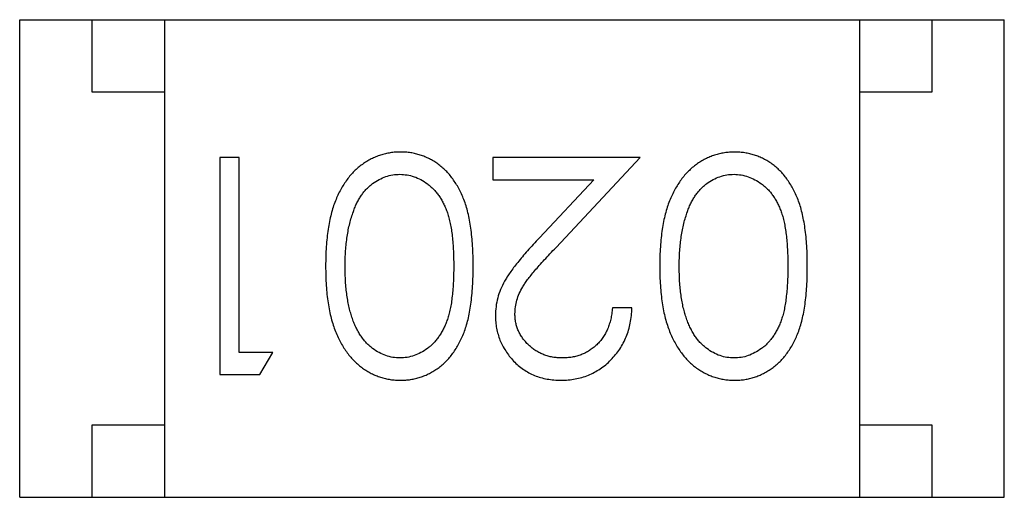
# Model space of a CAD drawing. Header units: millimetres. Extents: x 344 to 667, y 229 to 335.
# Tile 68 of 206: x 583.913 to 584.593, y 256.164 to 256.494. Entities that reach past the tile are written whole.
import ezdxf

# ---------------------------------------------------------------- set-up
doc = ezdxf.new("R2010")
doc.units = ezdxf.units.MM
doc.header["$LTSCALE"] = 0.5
doc.layers.get('0').update_dxf_attribs({"linetype": 'CONTINUOUS'})

msp = doc.modelspace()

# ---------------------------------------------------------------- linework, layer by layer
at = {"linetype": 'Continuous'}
for p, q in [((583.91326, 256.16431), (583.91329, 256.49431)), ((583.91329, 256.49431), (584.59329, 256.49425)), ((583.96328, 256.44431), (583.96329, 256.49431)), ((584.01329, 256.4943), (584.01326, 256.1643)), ((584.49329, 256.49426), (584.49326, 256.16426)), ((584.54329, 256.49426), (584.54328, 256.44426)), ((584.59326, 256.16425), (584.59329, 256.49425)), ((584.01328, 256.4443), (583.96328, 256.44431)), ((584.54328, 256.44426), (584.49328, 256.44426)), ((584.05147, 256.39902), (584.05146, 256.24902)), ((584.06493, 256.39902), (584.05147, 256.39902)), ((584.06492, 256.2644), (584.06493, 256.39902)), ((584.34186, 256.39899), (584.23993, 256.399)), ((584.23993, 256.399), (584.23993, 256.38362)), ((584.28368, 256.33692), (584.34186, 256.39899)), ((584.23993, 256.38362), (584.30973, 256.38361)), ((584.30973, 256.38361), (584.2722, 256.34356)), ((584.33608, 256.29515), (584.32262, 256.29515)), ((584.088, 256.2644), (584.06492, 256.2644)), ((584.07919, 256.24902), (584.088, 256.2644)), ((584.05146, 256.24902), (584.07919, 256.24902)), ((583.96326, 256.21431), (584.01326, 256.2143)), ((583.96326, 256.16431), (583.96326, 256.21431)), ((584.49326, 256.21426), (584.54326, 256.21426)), ((584.54326, 256.21426), (584.54326, 256.16426)), ((583.91326, 256.16431), (584.59326, 256.16425))]:
    msp.add_line(p, q, dxfattribs=at)
for points, knots in [([(584.17632, 256.40285), (584.17513, 256.40284), (584.17275, 256.4028), (584.16924, 256.40235), (584.1658, 256.4017), (584.16245, 256.40077), (584.1592, 256.39955), (584.156, 256.39812), (584.15291, 256.39636), (584.14989, 256.39438), (584.147, 256.39213), (584.14428, 256.38959), (584.14167, 256.38683), (584.13927, 256.38377), (584.13702, 256.38047), (584.13495, 256.3769), (584.13302, 256.3731), (584.13124, 256.36904), (584.12962, 256.36465), (584.12831, 256.3599), (584.12712, 256.35481), (584.12616, 256.34936), (584.12546, 256.34354), (584.12491, 256.33737), (584.12463, 256.33084), (584.12457, 256.32637), (584.12454, 256.32407)], [0, 0, 0, 0, 0.033824, 0.067298, 0.10028, 0.133019, 0.165736, 0.198792, 0.232372, 0.266409, 0.301016, 0.336196, 0.371972, 0.408574, 0.446394, 0.485225, 0.525372, 0.567224, 0.611081, 0.65775, 0.70702, 0.759235, 0.814484, 0.873227, 0.934937, 1, 1, 1, 1]), ([(584.22647, 256.32406), (584.22645, 256.32645), (584.22643, 256.33109), (584.22612, 256.33785), (584.22563, 256.34421), (584.2249, 256.35015), (584.224, 256.35569), (584.22295, 256.36083), (584.22162, 256.36555), (584.22012, 256.36989), (584.21842, 256.37389), (584.21656, 256.37761), (584.21455, 256.38108), (584.21236, 256.38428), (584.21007, 256.38726), (584.2076, 256.38999), (584.20494, 256.39242), (584.20215, 256.39462), (584.19922, 256.39654), (584.19621, 256.39822), (584.19312, 256.39969), (584.18992, 256.40081), (584.18665, 256.40173), (584.18329, 256.40239), (584.17984, 256.40279), (584.17751, 256.40283), (584.17632, 256.40285)], [0, 0, 0, 0, 0.068113, 0.132564, 0.193427, 0.250218, 0.303569, 0.353576, 0.400235, 0.443586, 0.484619, 0.524292, 0.56238, 0.599049, 0.63494, 0.669782, 0.704009, 0.737842, 0.771098, 0.803896, 0.836415, 0.868639, 0.900715, 0.933378, 0.966213, 1, 1, 1, 1]), ([(584.40709, 256.40283), (584.4059, 256.40282), (584.40352, 256.40278), (584.40001, 256.40233), (584.39657, 256.40168), (584.39322, 256.40075), (584.38997, 256.39953), (584.38677, 256.3981), (584.38368, 256.39634), (584.38066, 256.39436), (584.37777, 256.39211), (584.37504, 256.38957), (584.37244, 256.38681), (584.37004, 256.38375), (584.36779, 256.38045), (584.36572, 256.37688), (584.36379, 256.37308), (584.36201, 256.36902), (584.36039, 256.36463), (584.35907, 256.35988), (584.35789, 256.35479), (584.35693, 256.34935), (584.35623, 256.34352), (584.35568, 256.33735), (584.35539, 256.33082), (584.35534, 256.32635), (584.35531, 256.32405)], [0, 0, 0, 0, 0.033824, 0.067298, 0.10028, 0.133019, 0.165736, 0.198792, 0.232372, 0.266409, 0.301016, 0.336196, 0.371972, 0.408574, 0.446394, 0.485225, 0.525372, 0.567224, 0.611081, 0.65775, 0.70702, 0.759235, 0.814484, 0.873227, 0.934937, 1, 1, 1, 1]), ([(584.45724, 256.32404), (584.45722, 256.32643), (584.45719, 256.33107), (584.45689, 256.33783), (584.45639, 256.34419), (584.45567, 256.35013), (584.45477, 256.35567), (584.45372, 256.36081), (584.45239, 256.36553), (584.45088, 256.36987), (584.44919, 256.37387), (584.44733, 256.37759), (584.44532, 256.38106), (584.44313, 256.38426), (584.44084, 256.38724), (584.43837, 256.38997), (584.4357, 256.3924), (584.43292, 256.3946), (584.42999, 256.39652), (584.42698, 256.39821), (584.42389, 256.39967), (584.42069, 256.40079), (584.41742, 256.40171), (584.41406, 256.40237), (584.41061, 256.40277), (584.40827, 256.40281), (584.40709, 256.40283)], [0, 0, 0, 0, 0.068113, 0.132564, 0.193427, 0.250218, 0.303569, 0.353576, 0.400235, 0.443586, 0.484619, 0.524292, 0.56238, 0.599049, 0.63494, 0.669782, 0.704009, 0.737842, 0.771098, 0.803896, 0.836415, 0.868639, 0.900715, 0.933378, 0.966213, 1, 1, 1, 1]), ([(584.14369, 256.36172), (584.14407, 256.36277), (584.14483, 256.36482), (584.14617, 256.36775), (584.14763, 256.37047), (584.14923, 256.37299), (584.15098, 256.3753), (584.15283, 256.37745), (584.15484, 256.37936), (584.15765, 256.3816), (584.16133, 256.38395), (584.16604, 256.38595), (584.17089, 256.38726), (584.17421, 256.3874), (584.17587, 256.38747)], [0, 0, 0, 0, 0.075949, 0.148549, 0.218996, 0.286119, 0.351826, 0.416074, 0.478265, 0.540325, 0.660405, 0.774606, 0.887187, 1, 1, 1, 1]), ([(584.17587, 256.38747), (584.17752, 256.38739), (584.18083, 256.38722), (584.1857, 256.38592), (584.19044, 256.38385), (584.1942, 256.38147), (584.19705, 256.37916), (584.19911, 256.37724), (584.201, 256.37509), (584.20278, 256.37278), (584.20441, 256.37027), (584.20587, 256.36756), (584.20723, 256.36466), (584.20847, 256.36155), (584.20956, 256.35813), (584.21049, 256.35437), (584.21124, 256.35022), (584.21192, 256.34571), (584.21238, 256.34082), (584.21273, 256.33555), (584.21299, 256.3299), (584.213, 256.32601), (584.213, 256.32401)], [0, 0, 0, 0, 0.060034, 0.120278, 0.182348, 0.247919, 0.281641, 0.315701, 0.350322, 0.385703, 0.421819, 0.459196, 0.497866, 0.538301, 0.58121, 0.628183, 0.679403, 0.734699, 0.794074, 0.858416, 0.927049, 1, 1, 1, 1]), ([(584.37446, 256.3617), (584.37484, 256.36275), (584.3756, 256.3648), (584.37694, 256.36773), (584.3784, 256.37045), (584.38, 256.37298), (584.38175, 256.37528), (584.3836, 256.37743), (584.38561, 256.37934), (584.38841, 256.38158), (584.3921, 256.38393), (584.39681, 256.38593), (584.40166, 256.38725), (584.40498, 256.38738), (584.40664, 256.38745)], [0, 0, 0, 0, 0.075949, 0.148549, 0.218996, 0.286119, 0.351826, 0.416074, 0.478265, 0.540325, 0.660405, 0.774606, 0.887187, 1, 1, 1, 1]), ([(584.40664, 256.38745), (584.40829, 256.38737), (584.4116, 256.3872), (584.41647, 256.3859), (584.42121, 256.38383), (584.42497, 256.38145), (584.42782, 256.37914), (584.42988, 256.37722), (584.43177, 256.37507), (584.43354, 256.37276), (584.43518, 256.37025), (584.43664, 256.36754), (584.438, 256.36464), (584.43924, 256.36153), (584.44033, 256.35811), (584.44126, 256.35435), (584.44201, 256.3502), (584.44269, 256.34569), (584.44315, 256.3408), (584.4435, 256.33553), (584.44376, 256.32988), (584.44377, 256.32599), (584.44377, 256.32399)], [0, 0, 0, 0, 0.060034, 0.120278, 0.182348, 0.247919, 0.281641, 0.315701, 0.350322, 0.385703, 0.421819, 0.459196, 0.497866, 0.538301, 0.58121, 0.628183, 0.679403, 0.734699, 0.794074, 0.858416, 0.927049, 1, 1, 1, 1]), ([(584.138, 256.32401), (584.13802, 256.32581), (584.13806, 256.32936), (584.13833, 256.33459), (584.13879, 256.3396), (584.13936, 256.34442), (584.1402, 256.34903), (584.14113, 256.35345), (584.14232, 256.35767), (584.14323, 256.36038), (584.14369, 256.36172)], [0, 0, 0, 0, 0.141157, 0.277773, 0.409244, 0.535676, 0.657497, 0.775458, 0.889412, 1, 1, 1, 1]), ([(584.36877, 256.32399), (584.36879, 256.32579), (584.36882, 256.32934), (584.3691, 256.33457), (584.36956, 256.33958), (584.37013, 256.3444), (584.37097, 256.34901), (584.3719, 256.35343), (584.37309, 256.35765), (584.374, 256.36036), (584.37446, 256.3617)], [0, 0, 0, 0, 0.141157, 0.277773, 0.409244, 0.535676, 0.657497, 0.775458, 0.889412, 1, 1, 1, 1]), ([(584.2722, 256.34356), (584.27076, 256.34202), (584.26799, 256.33905), (584.26404, 256.3347), (584.26049, 256.33057), (584.25729, 256.32669), (584.25443, 256.32307), (584.25197, 256.31968), (584.24987, 256.31653), (584.24753, 256.31271), (584.24522, 256.30796), (584.2433, 256.30206), (584.24206, 256.29598), (584.24192, 256.29184), (584.24185, 256.28975)], [0, 0, 0, 0, 0.09953, 0.192079, 0.277712, 0.357454, 0.429648, 0.495771, 0.555538, 0.608657, 0.707578, 0.804328, 0.901298, 1, 1, 1, 1]), ([(584.25531, 256.29095), (584.25537, 256.29258), (584.2555, 256.29581), (584.25653, 256.3006), (584.25824, 256.30525), (584.26022, 256.30906), (584.26226, 256.31217), (584.26415, 256.31486), (584.2665, 256.31779), (584.26915, 256.32107), (584.27224, 256.32461), (584.27569, 256.32846), (584.27954, 256.3326), (584.28226, 256.33544), (584.28368, 256.33692)], [0, 0, 0, 0, 0.088014, 0.174976, 0.2638, 0.355443, 0.406413, 0.465519, 0.533076, 0.609353, 0.693899, 0.787171, 0.889197, 1, 1, 1, 1]), ([(584.12454, 256.32407), (584.12457, 256.32177), (584.12462, 256.31728), (584.12491, 256.31071), (584.12545, 256.30451), (584.12619, 256.29866), (584.12715, 256.29319), (584.1283, 256.28806), (584.12973, 256.28331), (584.13131, 256.27889), (584.13314, 256.27481), (584.13504, 256.27096), (584.13717, 256.26742), (584.1394, 256.2641), (584.14183, 256.26108), (584.14438, 256.2583), (584.1471, 256.25578), (584.14998, 256.25355), (584.15295, 256.25156), (584.15605, 256.24985), (584.15922, 256.24839), (584.16248, 256.24723), (584.16581, 256.24629), (584.16924, 256.24562), (584.17274, 256.24522), (584.17512, 256.24518), (584.17631, 256.24516)], [0, 0, 0, 0, 0.065278, 0.127205, 0.186168, 0.241675, 0.294115, 0.343609, 0.390387, 0.434463, 0.476646, 0.517002, 0.555936, 0.593716, 0.630057, 0.665601, 0.700745, 0.734917, 0.768681, 0.802087, 0.834849, 0.867433, 0.900138, 0.932806, 0.966212, 1, 1, 1, 1]), ([(584.17586, 256.26055), (584.17422, 256.26063), (584.17094, 256.26081), (584.16608, 256.26204), (584.16142, 256.26419), (584.15767, 256.26653), (584.15481, 256.26882), (584.15276, 256.27083), (584.1508, 256.27304), (584.149, 256.27553), (584.14732, 256.27824), (584.14576, 256.28119), (584.14431, 256.28437), (584.14299, 256.28779), (584.14184, 256.29147), (584.14076, 256.29536), (584.13995, 256.29954), (584.13921, 256.30394), (584.1387, 256.30861), (584.13825, 256.31352), (584.13807, 256.31868), (584.13803, 256.32221), (584.138, 256.32401)], [0, 0, 0, 0, 0.059689, 0.119507, 0.181075, 0.246162, 0.279894, 0.314468, 0.350403, 0.387474, 0.426147, 0.466624, 0.508745, 0.553328, 0.600058, 0.649177, 0.700552, 0.754894, 0.811825, 0.871514, 0.934319, 1, 1, 1, 1]), ([(584.213, 256.32401), (584.213, 256.32199), (584.21299, 256.31808), (584.21273, 256.31242), (584.21239, 256.30714), (584.21186, 256.30224), (584.21127, 256.29771), (584.21043, 256.29358), (584.20953, 256.28982), (584.20843, 256.28641), (584.20719, 256.28329), (584.20584, 256.28039), (584.20434, 256.27769), (584.2027, 256.27518), (584.20096, 256.27285), (584.19907, 256.27072), (584.19705, 256.26878), (584.19419, 256.26653), (584.19045, 256.26418), (584.18574, 256.26204), (584.18084, 256.26081), (584.17752, 256.26063), (584.17586, 256.26055)], [0, 0, 0, 0, 0.073302, 0.142286, 0.206253, 0.266017, 0.321612, 0.372532, 0.419497, 0.462398, 0.502825, 0.541489, 0.579034, 0.615143, 0.650298, 0.684912, 0.718701, 0.752189, 0.817245, 0.879117, 0.939613, 1, 1, 1, 1]), ([(584.17631, 256.24516), (584.17749, 256.24518), (584.17982, 256.24522), (584.18328, 256.24563), (584.18665, 256.24628), (584.18994, 256.24723), (584.19315, 256.24838), (584.19627, 256.24985), (584.1993, 256.25157), (584.20226, 256.25351), (584.20506, 256.25573), (584.20774, 256.25817), (584.21019, 256.2609), (584.21253, 256.26385), (584.21467, 256.26707), (584.21671, 256.27051), (584.21853, 256.27421), (584.2202, 256.27818), (584.22168, 256.28248), (584.22296, 256.28718), (584.22408, 256.29229), (584.22492, 256.29784), (584.22561, 256.3038), (584.22612, 256.31018), (584.22642, 256.31699), (584.22645, 256.32166), (584.22647, 256.32406)], [0, 0, 0, 0, 0.033742, 0.066533, 0.099153, 0.13154, 0.164087, 0.196563, 0.229707, 0.263315, 0.297504, 0.331686, 0.366482, 0.4021, 0.438958, 0.476748, 0.515985, 0.556589, 0.599519, 0.645765, 0.695487, 0.748721, 0.805687, 0.866754, 0.931405, 1, 1, 1, 1]), ([(584.35531, 256.32405), (584.35534, 256.32175), (584.35539, 256.31726), (584.35568, 256.31069), (584.35622, 256.30449), (584.35696, 256.29864), (584.35792, 256.29317), (584.35907, 256.28804), (584.3605, 256.2833), (584.36208, 256.27887), (584.36391, 256.27479), (584.36581, 256.27094), (584.36794, 256.2674), (584.37017, 256.26408), (584.37259, 256.26106), (584.37515, 256.25828), (584.37787, 256.25576), (584.38075, 256.25353), (584.38372, 256.25154), (584.38682, 256.24984), (584.38999, 256.24837), (584.39325, 256.24721), (584.39658, 256.24627), (584.40001, 256.24561), (584.40351, 256.24521), (584.40589, 256.24516), (584.40708, 256.24514)], [0, 0, 0, 0, 0.065278, 0.127205, 0.186168, 0.241675, 0.294115, 0.343609, 0.390387, 0.434463, 0.476646, 0.517002, 0.555936, 0.593716, 0.630057, 0.665601, 0.700745, 0.734917, 0.768681, 0.802087, 0.834849, 0.867433, 0.900138, 0.932806, 0.966212, 1, 1, 1, 1]), ([(584.40663, 256.26053), (584.40499, 256.26061), (584.40171, 256.26079), (584.39685, 256.26202), (584.39219, 256.26417), (584.38844, 256.26651), (584.38558, 256.2688), (584.38353, 256.27081), (584.38157, 256.27302), (584.37977, 256.27551), (584.37809, 256.27822), (584.37653, 256.28117), (584.37508, 256.28435), (584.37376, 256.28777), (584.37261, 256.29145), (584.37153, 256.29534), (584.37072, 256.29952), (584.36998, 256.30392), (584.36947, 256.30859), (584.36902, 256.3135), (584.36884, 256.31866), (584.3688, 256.32219), (584.36877, 256.32399)], [0, 0, 0, 0, 0.059689, 0.119507, 0.181075, 0.246162, 0.279894, 0.314468, 0.350403, 0.387474, 0.426147, 0.466624, 0.508745, 0.553328, 0.600058, 0.649177, 0.700552, 0.754894, 0.811825, 0.871514, 0.934319, 1, 1, 1, 1]), ([(584.44377, 256.32399), (584.44377, 256.32197), (584.44376, 256.31806), (584.4435, 256.3124), (584.44316, 256.30712), (584.44263, 256.30222), (584.44204, 256.29769), (584.4412, 256.29356), (584.4403, 256.2898), (584.4392, 256.28639), (584.43796, 256.28327), (584.43661, 256.28037), (584.43511, 256.27767), (584.43347, 256.27516), (584.43173, 256.27283), (584.42984, 256.2707), (584.42782, 256.26876), (584.42495, 256.26651), (584.42122, 256.26416), (584.41651, 256.26202), (584.41161, 256.26079), (584.40829, 256.26061), (584.40663, 256.26053)], [0, 0, 0, 0, 0.073302, 0.142286, 0.206253, 0.266017, 0.321612, 0.372532, 0.419497, 0.462398, 0.502825, 0.541489, 0.579034, 0.615143, 0.650298, 0.684912, 0.718701, 0.752189, 0.817245, 0.879117, 0.939613, 1, 1, 1, 1]), ([(584.40708, 256.24514), (584.40826, 256.24516), (584.41059, 256.2452), (584.41405, 256.24561), (584.41742, 256.24626), (584.42071, 256.24721), (584.42392, 256.24836), (584.42704, 256.24983), (584.43007, 256.25155), (584.43303, 256.25349), (584.43583, 256.25571), (584.43851, 256.25815), (584.44096, 256.26088), (584.44329, 256.26383), (584.44544, 256.26705), (584.44748, 256.27049), (584.44929, 256.27419), (584.45097, 256.27816), (584.45245, 256.28246), (584.45373, 256.28716), (584.45485, 256.29227), (584.45569, 256.29782), (584.45638, 256.30378), (584.45689, 256.31016), (584.45719, 256.31697), (584.45722, 256.32164), (584.45724, 256.32404)], [0, 0, 0, 0, 0.033742, 0.066533, 0.099153, 0.13154, 0.164087, 0.196563, 0.229707, 0.263315, 0.297504, 0.331686, 0.366482, 0.4021, 0.438958, 0.476748, 0.515985, 0.556589, 0.599519, 0.645765, 0.695487, 0.748721, 0.805687, 0.866754, 0.931405, 1, 1, 1, 1]), ([(584.24185, 256.28975), (584.24189, 256.28826), (584.24198, 256.28534), (584.24255, 256.28103), (584.24356, 256.27689), (584.24489, 256.27286), (584.2467, 256.26902), (584.24887, 256.26533), (584.2514, 256.26175), (584.25434, 256.2584), (584.25753, 256.25526), (584.26108, 256.25259), (584.26483, 256.25028), (584.26882, 256.24836), (584.27307, 256.24694), (584.27756, 256.24592), (584.28228, 256.24527), (584.28551, 256.24519), (584.28716, 256.24515)], [0, 0, 0, 0, 0.06271, 0.123347, 0.183401, 0.242828, 0.302097, 0.36242, 0.423725, 0.487032, 0.550491, 0.612709, 0.674265, 0.73617, 0.799211, 0.863483, 0.930525, 1, 1, 1, 1]), ([(584.28785, 256.26054), (584.28673, 256.26057), (584.28452, 256.26063), (584.28129, 256.26106), (584.27819, 256.26175), (584.27522, 256.26274), (584.27238, 256.26401), (584.26968, 256.26555), (584.26713, 256.2674), (584.26471, 256.26949), (584.26251, 256.27176), (584.26061, 256.27419), (584.25896, 256.27671), (584.25761, 256.27934), (584.25658, 256.2821), (584.25586, 256.28495), (584.25539, 256.28791), (584.25534, 256.28993), (584.25531, 256.29095)], [0, 0, 0, 0, 0.068027, 0.133505, 0.19695, 0.26027, 0.322741, 0.384982, 0.448465, 0.513424, 0.578224, 0.640011, 0.700094, 0.760067, 0.819012, 0.877878, 0.938035, 1, 1, 1, 1]), ([(584.28716, 256.24515), (584.28883, 256.24519), (584.29212, 256.24526), (584.29696, 256.24594), (584.30158, 256.24706), (584.30602, 256.24858), (584.31022, 256.25059), (584.31424, 256.25301), (584.31807, 256.25586), (584.32162, 256.25917), (584.32488, 256.26278), (584.32776, 256.26667), (584.3302, 256.27083), (584.33222, 256.27523), (584.33386, 256.27985), (584.33501, 256.28474), (584.33582, 256.28986), (584.33599, 256.29336), (584.33608, 256.29515)], [0, 0, 0, 0, 0.06445, 0.126725, 0.187421, 0.247417, 0.306749, 0.366595, 0.427749, 0.490235, 0.553031, 0.614805, 0.676505, 0.738096, 0.801021, 0.864897, 0.931209, 1, 1, 1, 1]), ([(584.32262, 256.29515), (584.32249, 256.29381), (584.32224, 256.29121), (584.32149, 256.28744), (584.32055, 256.28388), (584.31932, 256.28056), (584.3178, 256.27748), (584.31606, 256.27461), (584.31407, 256.27197), (584.31181, 256.26961), (584.30935, 256.26748), (584.30673, 256.2656), (584.30395, 256.26403), (584.30101, 256.26277), (584.29793, 256.26177), (584.29471, 256.26105), (584.29133, 256.26063), (584.28902, 256.26057), (584.28785, 256.26054)], [0, 0, 0, 0, 0.073648, 0.143686, 0.210962, 0.275557, 0.338064, 0.399311, 0.4594, 0.51934, 0.579024, 0.637809, 0.695959, 0.754122, 0.813113, 0.873453, 0.935561, 1, 1, 1, 1])]:
    msp.add_open_spline(points, degree=3, knots=knots, dxfattribs=at)

doc.saveas('drawing.dxf')
